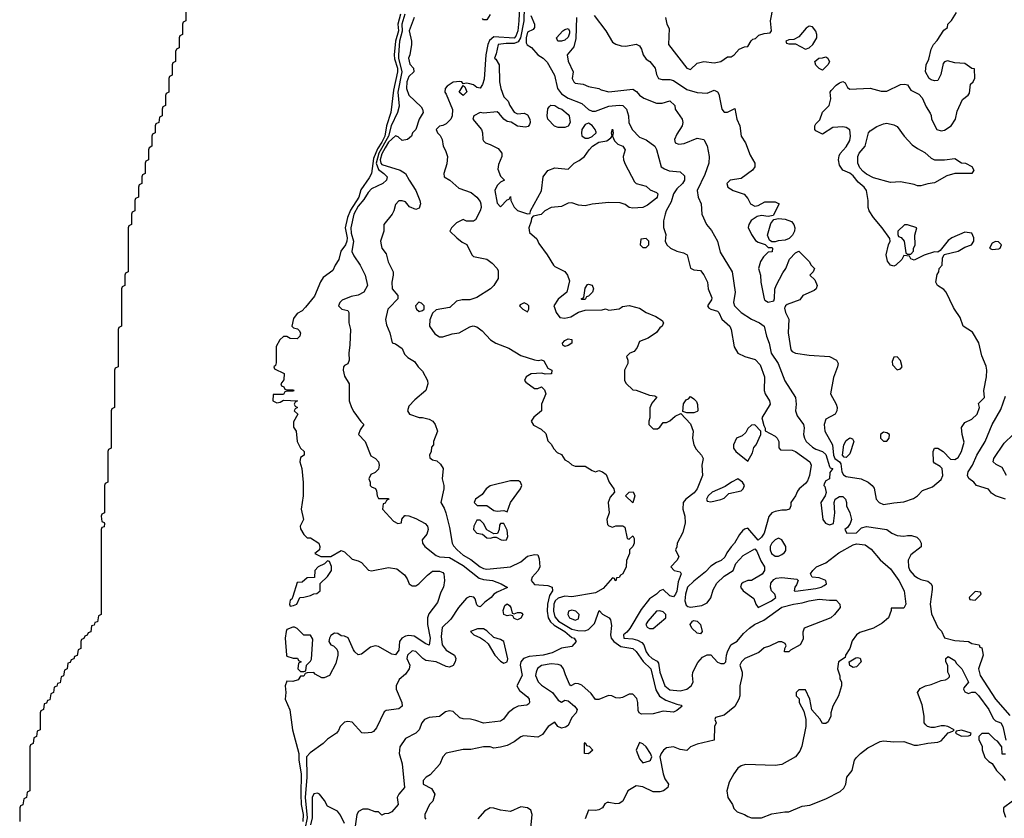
# Model space of a CAD drawing. Header units: inches. Extents: x 2671394 to 2765652, y 830470 to 955458.
# Tile 146 of 256: x 2671694 to 2677502, y 896988 to 901696. Entities that reach past the tile are written whole.
import ezdxf

# ---------------------------------------------------------------- set-up
doc = ezdxf.new("R2010")
doc.units = ezdxf.units.IN
doc.header["$MEASUREMENT"] = 0
doc.layers.add('C6879', color=7, linetype='Continuous')
doc.layers.add('C6970', color=7, linetype='Continuous')

msp = doc.modelspace()

# ---------------------------------------------------------------- linework, layer by layer
at = {"layer": 'C6879', "color": 2}
for points, elevation in [([(2672294, 900000), (2672294, 899890), (2672278, 899882), (2672274, 899870), (2672274, 899650), (2672258, 899642), (2672254, 899630), (2672254, 899410), (2672238, 899402), (2672234, 899390), (2672234, 899170), (2672218, 899162), (2672214, 899150), (2672214, 898970), (2672198, 898962), (2672194, 898950), (2672194, 898790), (2672178, 898782), (2672174, 898770), (2672178, 898738), (2672192.7, 898732.7), (2672194, 898726), (2672192.7, 898707.3), (2672178, 898702), (2672174, 898690), (2672174, 898190), (2672158, 898182), (2672152.7, 898147.3), (2672138, 898142), (2672132.7, 898127.3), (2672118, 898122), (2672112.7, 898087.3), (2672098, 898082), (2672092.7, 898067.3), (2672078, 898062), (2672072.7, 898047.3), (2672058, 898042), (2672054, 898030), (2672054, 897990), (2672038, 897982), (2672032.7, 897947.3), (2672018, 897942), (2672012.7, 897927.3), (2671998, 897922), (2671992.7, 897907.3), (2671978, 897902), (2671974, 897870), (2671958, 897862), (2671952.7, 897827.3), (2671938, 897822), (2671932.7, 897787.3), (2671918, 897782), (2671912.7, 897767.3), (2671898, 897762), (2671894, 897730), (2671878, 897722), (2671872.7, 897687.3), (2671858, 897682), (2671852.7, 897667.3), (2671838, 897662), (2671834, 897630), (2671818, 897622), (2671814, 897610), (2671814, 897510), (2671798, 897502), (2671794, 897470), (2671778, 897462), (2671774, 897430), (2671758, 897422), (2671754, 897410), (2671754, 897150), (2671738, 897142), (2671734, 897110), (2671718, 897102), (2671712.7, 897067.3), (2671698, 897062), (2671694, 897050), (2671694, 896970)], -2), ([(2673378.4, 900000), (2673359.3, 899980.7), (2673330, 899963.6), (2673310, 899935.1), (2673298.8, 899890), (2673310, 899880.7), (2673333.4, 899873.4), (2673343.5, 899863.5), (2673350.5, 899850.5), (2673346, 899830), (2673330, 899814), (2673290, 899816), (2673270, 899829), (2673250, 899829), (2673228.2, 899810), (2673206.4, 899770), (2673206, 899674), (2673202, 899658), (2673194, 899650), (2673198, 899638), (2673254, 899610), (2673252.7, 899572.7), (2673234, 899550), (2673238, 899538), (2673252, 899532), (2673258, 899518), (2673270, 899514), (2673310, 899514), (2673312, 899510), (2673310, 899506), (2673270, 899506), (2673258, 899502), (2673250, 899486), (2673190, 899486), (2673187.7, 899450), (2673210, 899438), (2673230, 899442), (2673250, 899454), (2673332, 899450), (2673318, 899442), (2673314, 899430), (2673318, 899418), (2673332, 899410), (2673318, 899402), (2673314, 899390), (2673334, 899370), (2673310, 899326), (2673310, 899294), (2673324, 899270), (2673330.6, 899210), (2673350, 899170.8), (2673371.3, 899150), (2673371.3, 899130), (2673350, 899115.3), (2673346.7, 899090), (2673359.1, 899050), (2673367.1, 898967.1), (2673365.3, 898890), (2673354.9, 898810), (2673368, 898750), (2673349, 898711), (2673350, 898694), (2673370, 898660.7), (2673390, 898641), (2673410, 898642), (2673458, 898610), (2673464.7, 898590), (2673462, 898570), (2673434, 898550), (2673470, 898532), (2673528.4, 898531.6), (2673590, 898566), (2673610, 898558.8), (2673655.5, 898515.5), (2673690, 898506.8), (2673710, 898496), (2673750.7, 898450.7), (2673770, 898447.3), (2673870, 898466), (2673919.6, 898459.6), (2673963.6, 898423.6), (2673979.8, 898399.8), (2673992, 898370), (2674010, 898358), (2674030, 898358), (2674048, 898370), (2674098.6, 898421.4), (2674130, 898446), (2674170, 898446), (2674190, 898438), (2674196, 898430), (2674199.1, 898390), (2674193.4, 898350), (2674178.4, 898321.6), (2674159.5, 898260.5), (2674107.3, 898192.7), (2674099.5, 898170), (2674100.4, 898130), (2674115.3, 898050), (2674110, 898009), (2674090, 898016), (2674021.3, 898061.3), (2673990, 898066), (2673970, 898062.4), (2673948, 898050), (2673934.9, 898030), (2673930, 897979), (2673910, 897952.3), (2673890, 897955.6), (2673810, 898000.5), (2673790, 898004.7), (2673763.4, 897996.6), (2673710, 897956.2), (2673690, 897952.3), (2673670, 897969.2), (2673662.2, 897982.2), (2673631.1, 898051.1), (2673610, 898062), (2673590, 898064), (2673570, 898077), (2673550, 898079.6), (2673530, 898066), (2673521.3, 898050), (2673518.4, 898030), (2673530, 898010.7), (2673545.2, 898005.2), (2673565.2, 897985.2), (2673570.6, 897970), (2673570.6, 897950), (2673558.4, 897901.6), (2673520.7, 897830), (2673490, 897815.6), (2673477, 897817), (2673437.2, 897837.2), (2673430, 897848), (2673390, 897846), (2673378, 897842), (2673370, 897826), (2673350, 897826), (2673336, 897804), (2673305.4, 897794.6), (2673270, 897797.2), (2673259.3, 897770), (2673264, 897730), (2673260.7, 897690), (2673287.2, 897627.2), (2673303.6, 897510), (2673340.2, 897370), (2673340.2, 897330), (2673355, 897250), (2673351.5, 897128.5), (2673354.3, 897070), (2673366.8, 897010), (2673363.2, 896970)], 2), ([(2673584, 900000), (2673594, 899990), (2673630, 899982), (2673636, 899970), (2673636, 899910), (2673644.7, 899870), (2673641.4, 899778.6), (2673634.8, 899730), (2673638, 899690), (2673630, 899668), (2673610, 899658), (2673604.7, 899650), (2673602.8, 899630), (2673610, 899594), (2673638, 899550), (2673638, 899450), (2673651, 899410), (2673665.2, 899385.2), (2673706.8, 899326.8), (2673724.7, 899310), (2673702, 899278), (2673692, 899250), (2673731.3, 899210), (2673766, 899126), (2673792, 899110), (2673811, 899090), (2673814.8, 899070), (2673810, 899046), (2673790, 899026), (2673765.4, 899014.6), (2673754, 898990), (2673762, 898970), (2673762, 898950), (2673770, 898942), (2673792.7, 898932.7), (2673799.6, 898919.6), (2673802, 898890), (2673810, 898874), (2673870, 898874), (2673872, 898870), (2673858, 898862), (2673850, 898846), (2673838, 898842), (2673834, 898810), (2673899.6, 898739.6), (2673925.4, 898725.4), (2673946, 898730), (2673948.4, 898751.6), (2673966, 898774), (2673970, 898774), (2673990, 898772), (2674030, 898756), (2674085.2, 898725.2), (2674098.8, 898710), (2674104, 898690), (2674095.9, 898664.1), (2674067.3, 898630), (2674070.8, 898610), (2674084, 898590), (2674150, 898537.1), (2674170, 898530.3), (2674230, 898526), (2674310, 898478.9), (2674404.7, 898404.7), (2674430, 898396.5), (2674482, 898390), (2674534, 898370), (2674571.3, 898348.7), (2674510, 898322), (2674490, 898308.7), (2674476, 898290), (2674437.5, 898262.5), (2674410, 898235.3), (2674398, 898238), (2674390, 898246), (2674381.2, 898281.2), (2674372.7, 898292.7), (2674350, 898296), (2674330, 898285.2), (2674282, 898230), (2674238, 898162), (2674186.4, 898113.6), (2674180.5, 898059.5), (2674186.4, 898010), (2674210, 897979.1), (2674258, 897950), (2674266, 897930), (2674262.8, 897910), (2674250.7, 897889.3), (2674230, 897879), (2674210, 897882.7), (2674151.2, 897911.2), (2674090, 897918.4), (2674071.1, 897931.1), (2674030, 897972.3), (2674010, 897974.5), (2673981.6, 897950), (2673977.1, 897930), (2673994.8, 897890), (2673990.7, 897870), (2673970, 897837.2), (2673933.2, 897806.8), (2673914, 897770), (2673914, 897750), (2673947.3, 897670), (2673950, 897648.7), (2673930, 897633.2), (2673856, 897624), (2673843.5, 897616.5), (2673798.5, 897521.5), (2673781, 897499), (2673770, 897494), (2673730, 897489.4), (2673712.7, 897492.7), (2673654.8, 897554.8), (2673630, 897559), (2673610, 897554), (2673584.7, 897530), (2673574.4, 897505.6), (2673562, 897490), (2673510, 897455.3), (2673484.7, 897430), (2673406.6, 897373.4), (2673386.7, 897350), (2673387, 897230), (2673377.6, 897110), (2673390.7, 896990), (2673376.7, 896923.3)], 6), ([(2673874.7, 900000), (2673864.7, 899990), (2673851.1, 899928.9), (2673858, 899898), (2673878, 899850), (2673891.6, 899791.6), (2673910, 899784.7), (2673950, 899758), (2673964, 899724), (2673984.5, 899704.5), (2674022, 899682), (2674044.7, 899650), (2674070, 899624.7), (2674098.8, 899570), (2674100.7, 899550), (2674090.5, 899509.5), (2674025.2, 899454.8), (2673990, 899418), (2673982, 899390), (2673994, 899370), (2674050, 899351.3), (2674070, 899351), (2674110, 899341), (2674131.3, 899330), (2674144.7, 899310), (2674158, 899270), (2674134, 899210), (2674134, 899190), (2674123.6, 899176.4), (2674122, 899150), (2674112, 899130), (2674112.7, 899112.7), (2674130, 899102), (2674155.3, 899095.3), (2674176.9, 899076.9), (2674191.1, 899051.1), (2674186, 898990), (2674196, 898950), (2674196, 898930), (2674178, 898850), (2674197.5, 898817.5), (2674207.7, 898790), (2674230, 898702), (2674244.9, 898610), (2674253.8, 898593.8), (2674274, 898570), (2674310, 898539.5), (2674354.6, 898514.6), (2674410, 898470.4), (2674430, 898460.4), (2674450, 898457), (2674588.7, 898470), (2674650, 898500.5), (2674690, 898534), (2674730, 898544), (2674750, 898541), (2674757.7, 898517.7), (2674761.6, 898470), (2674753, 898450), (2674717.3, 898410), (2674711, 898390), (2674730, 898366.8), (2674810, 898360.7), (2674834, 898350), (2674837.1, 898330), (2674819.3, 898300.7), (2674808, 898250), (2674804.7, 898210), (2674811.1, 898170), (2674825.9, 898145.9), (2674846.3, 898126.3), (2674910.3, 898090), (2674950, 898054.9), (2674964.7, 898050), (2674976, 898030), (2674950, 898001.2), (2674890, 897992), (2674835.5, 897964.5), (2674782, 897950), (2674698.8, 897941.2), (2674666, 897930), (2674650.8, 897910), (2674646, 897890), (2674657.3, 897830), (2674627.3, 897770), (2674642.5, 897742.5), (2674690, 897704.7), (2674698.8, 897690), (2674702, 897670), (2674698, 897662), (2674684.7, 897655.3), (2674634, 897650), (2674610, 897637.2), (2674574.8, 897610), (2674547.5, 897572.5), (2674530, 897561.2), (2674430, 897549), (2674385.6, 897565.6), (2674352.9, 897572.9), (2674310, 897574), (2674290, 897581.2), (2674250, 897617.2), (2674230, 897621.2), (2674204.9, 897615.1), (2674170, 897588.7), (2674110, 897582.7), (2674081, 897570), (2674066.8, 897550), (2674050.5, 897509.5), (2674030, 897489), (2673970, 897458), (2673937.3, 897410), (2673933, 897370), (2673950.5, 897310), (2673964, 897170), (2673931, 897130), (2673921, 897110), (2673926.8, 897070), (2673890, 897027), (2673870, 897016), (2673845.4, 897014.6), (2673830, 897006), (2673810, 897026), (2673790, 897026), (2673750, 897042), (2673718, 897042), (2673691.6, 897028.4), (2673682, 897010), (2673671.6, 896928.4)], 10), ([(2674031.3, 900000), (2674034, 899990), (2674050, 899976.3), (2674070, 899981), (2674079, 899990), (2674079.2, 900000)], 14), ([(2674231, 900000), (2674230, 899999), (2674150, 899986), (2674130, 899966), (2674112.7, 899927.3), (2674112, 899890), (2674143.5, 899843.5), (2674170, 899826), (2674190, 899826), (2674244.7, 899844.7), (2674286, 899850), (2674350, 899886), (2674368.9, 899891.1), (2674390, 899884.7), (2674422, 899862), (2674472, 899810), (2674502, 899790), (2674579.9, 899759.9), (2674650, 899716.3), (2674730, 899690.5), (2674752.5, 899687.5), (2674771.1, 899691.1), (2674786, 899686), (2674810, 899642), (2674832, 899630), (2674830.7, 899609.3), (2674828, 899608), (2674792.7, 899607.3), (2674773.2, 899613.2), (2674710.9, 899609.1), (2674682, 899590), (2674672, 899570), (2674679.6, 899559.6), (2674730, 899522), (2674750, 899522), (2674771.6, 899531.6), (2674790, 899514), (2674798, 899490), (2674771.3, 899430), (2674771.3, 899390), (2674727.1, 899352.9), (2674712, 899330), (2674725.4, 899305.4), (2674770, 899282), (2674796.9, 899256.9), (2674810, 899214), (2674830, 899194), (2674845.4, 899165.4), (2674865.4, 899145.4), (2674890, 899132), (2674910, 899102), (2674932, 899090), (2674951.1, 899071.1), (2674970, 899064.7), (2675030, 899064.7), (2675070, 899038), (2675090, 899031.3), (2675110, 899038), (2675130.9, 899030.9), (2675154.4, 899014.4), (2675171.3, 898970), (2675198, 898930), (2675202, 898910), (2675178, 898882), (2675166, 898850), (2675172, 898790), (2675158, 898750), (2675161, 898721), (2675170, 898712), (2675190, 898704.7), (2675210, 898712), (2675252.7, 898712.7), (2675263.6, 898703.6), (2675278, 898638), (2675290, 898634), (2675310, 898654), (2675318, 898638), (2675318, 898610), (2675311.3, 898590), (2675292, 898570), (2675291.3, 898550), (2675272.7, 898507.3), (2675272, 898470), (2675251.3, 898430), (2675238, 898422), (2675230, 898408), (2675214, 898406), (2675211.1, 898388.9), (2675206, 898390), (2675202, 898402), (2675190, 898406), (2675136.3, 898343.7), (2675090, 898317.2), (2674950, 898294.5), (2674910, 898297.6), (2674870, 898286), (2674852.4, 898270), (2674845.2, 898250), (2674842.8, 898210), (2674850, 898176.3), (2674871.8, 898150), (2674950, 898102.9), (2674985.5, 898094.5), (2675026.9, 898093.1), (2675050, 898102), (2675083.7, 898136.3), (2675112.7, 898212.7), (2675131.6, 898191.6), (2675170.8, 898170.8), (2675179.1, 898159.1), (2675184.9, 898124.9), (2675178.9, 898070), (2675183.1, 898050), (2675198.9, 898030), (2675240, 898000), (2675310.4, 897990), (2675330, 897972.4), (2675371.9, 897911.9), (2675417, 897870), (2675446.1, 897746.1), (2675468.7, 897708.7), (2675504.9, 897684.9), (2675570, 897661), (2675596, 897656), (2675602, 897650), (2675570, 897624), (2675550, 897614), (2675490, 897619.3), (2675430, 897604), (2675362, 897602), (2675349, 897609), (2675342.7, 897622.7), (2675340.9, 897670), (2675334.2, 897694.2), (2675310, 897719), (2675290, 897719), (2675250, 897701.2), (2675230, 897697.2), (2675210, 897699), (2675186, 897710), (2675167.1, 897712.9), (2675110.6, 897689.4), (2675090, 897689), (2675064.5, 897724.5), (2675010, 897772.7), (2674990, 897781.2), (2674970, 897782), (2674946, 897770), (2674938, 897778), (2674913, 897833), (2674902.6, 897870), (2674888.7, 897888.7), (2674870, 897895.6), (2674830, 897899.3), (2674771.4, 897888.6), (2674748, 897872), (2674740.3, 897850), (2674737.6, 897830), (2674752.1, 897792.1), (2674772, 897772), (2674836.3, 897730), (2674870, 897684.7), (2674890, 897672), (2674910, 897684.7), (2674930, 897681), (2674966.8, 897650), (2674982.8, 897630), (2674976, 897610), (2674950, 897582), (2674930, 897535.3), (2674914.4, 897525.6), (2674890, 897519), (2674869.3, 897529.3), (2674850, 897555.3), (2674811, 897530), (2674777, 897483), (2674750, 897466.6), (2674666.4, 897473.6), (2674650, 897469.2), (2674610, 897439), (2674570, 897418), (2674530, 897408), (2674490, 897402), (2674468.9, 897408.9), (2674430, 897409.2), (2674354.6, 897394.6), (2674310, 897393.2), (2674210, 897372.7), (2674190.8, 897350), (2674173, 897307), (2674114.8, 897245.2), (2674092, 897230), (2674074, 897210), (2674074, 897190), (2674123.6, 897163.6), (2674142, 897130), (2674131.3, 897090), (2674112, 897070), (2674084.7, 897010), (2674084.7, 896990), (2674090, 896982)], 14), ([(2674652, 900000), (2674662, 899990), (2674690, 899974), (2674698, 899990), (2674698, 900000)], 18), ([(2674848, 900000), (2674858, 899970), (2674881, 899941), (2674910, 899936), (2674945.4, 899945.4), (2674990, 899971.3), (2675030, 899984.7), (2675130, 899986), (2675150, 899991), (2675170, 899984.7), (2675185.4, 899985.4), (2675230, 899992), (2675242.6, 900000)], 18), ([(2675335.2, 900000), (2675350, 899996.3), (2675390, 899970.7), (2675446.8, 899946.8), (2675483.6, 899923.6), (2675492, 899910), (2675484.7, 899890), (2675470, 899879), (2675450, 899853.2), (2675402, 899818), (2675350, 899799), (2675335.5, 899764.5), (2675318.8, 899741.2), (2675294, 899730), (2675274, 899710), (2675282, 899690), (2675282, 899670), (2675262, 899630), (2675262, 899570), (2675271.6, 899551.6), (2675310, 899514), (2675330, 899512), (2675410, 899482), (2675439.6, 899479.6), (2675451.6, 899471.6), (2675423.6, 899436.4), (2675411.6, 899408.4), (2675411.3, 899350), (2675404.7, 899330), (2675404.7, 899310), (2675430, 899284.7), (2675456.4, 899283.6), (2675470, 899294), (2675490, 899322), (2675510, 899322), (2675528.9, 899331.1), (2675560.2, 899359.8), (2675594, 899374), (2675650, 899314), (2675666, 899270), (2675662.8, 899230), (2675670.6, 899190), (2675683.8, 899163.8), (2675716, 899130), (2675726, 899110), (2675718, 899070), (2675722, 899010), (2675690.5, 898930), (2675673.3, 898906.7), (2675622.8, 898870), (2675607.7, 898850), (2675606, 898810), (2675617.3, 898770), (2675618.8, 898730), (2675606.4, 898673.6), (2675572, 898610), (2675571.1, 898588.9), (2675562, 898570), (2675582, 898530), (2675571.1, 898508.9), (2675534, 898470), (2675554, 898450), (2675590, 898442), (2675596, 898430), (2675578.5, 898381.5), (2675570, 898328), (2675562.8, 898310), (2675550, 898294), (2675530, 898299), (2675490, 898338), (2675470, 898328.7), (2675451.3, 898310), (2675410, 898281.2), (2675360.5, 898219.5), (2675293.3, 898106.7), (2675275.3, 898084.7), (2675254.8, 898070), (2675258, 898050), (2675310, 898045.3), (2675337.8, 898037.7), (2675364.2, 898024.2), (2675374.9, 898010), (2675388.7, 897970), (2675403.1, 897950), (2675425.5, 897930), (2675454.1, 897914.1), (2675462.6, 897902.6), (2675470.3, 897850), (2675499.5, 897770), (2675530, 897745.3), (2675590, 897738.7), (2675629.7, 897750.3), (2675654.5, 897770), (2675667, 897790), (2675662, 897830), (2675664.5, 897850), (2675694, 897906), (2675722, 897938), (2675750, 897951), (2675770, 897951), (2675810, 897907.7), (2675830, 897900.7), (2675850, 897901), (2675859, 897910), (2675862.7, 897950), (2675869.2, 897970), (2675889.6, 898010.4), (2675927, 898033), (2675963.3, 898076.7), (2675999, 898110), (2676029, 898130), (2676084.2, 898155.8), (2676190, 898232), (2676258, 898250), (2676310, 898257.6), (2676350, 898270.3), (2676410, 898279.3), (2676470, 898273.4), (2676510, 898274.8), (2676532, 898250), (2676534, 898230), (2676501, 898190), (2676478, 898170), (2676322, 898110), (2676314.4, 898085.6), (2676315.5, 898044.5), (2676298.8, 898010), (2676241, 897979), (2676230, 897968.7), (2676206, 897970), (2676208, 897990), (2676215.3, 898004.7), (2676210, 898018), (2676190, 898028.7), (2676170, 898028.7), (2676116.8, 898003.2), (2676086, 897994), (2676054, 897966), (2675971.3, 897930), (2675950.8, 897910), (2675942.8, 897890), (2675954.8, 897850), (2675956, 897830), (2675942.8, 897770), (2675941, 897710), (2675936, 897690), (2675913.2, 897646.8), (2675850, 897595.3), (2675798, 897582), (2675794, 897570), (2675802, 897550), (2675791.6, 897528.4), (2675791, 897449), (2675690, 897426), (2675650.7, 897409.3), (2675630, 897388), (2675590, 897393.2), (2675550, 897409), (2675510, 897404), (2675491.3, 897390), (2675478, 897370), (2675471, 897350), (2675490.5, 897250), (2675500.4, 897220.4), (2675521, 897190), (2675518, 897170), (2675491, 897150), (2675470, 897143.6), (2675430, 897143.7), (2675370, 897174.5), (2675330, 897179), (2675282, 897150), (2675250.8, 897090), (2675230, 897076), (2675210, 897073.2), (2675170, 897082), (2675159.6, 897080.4), (2675146, 897074), (2675132, 897050), (2675110, 897037.2), (2675090, 897033.2), (2675050, 897035.3), (2675030, 896984)], 18), ([(2675756.9, 900000), (2675758, 899998), (2675770.8, 899990.8), (2675810, 899978.8), (2675818.8, 899970), (2675834.8, 899930), (2675882.8, 899890), (2675890.7, 899870), (2675907.9, 899767.9), (2675930, 899731.3), (2675970.7, 899710.7), (2676033.2, 899693.2), (2676061.4, 899661.4), (2676086.8, 899590), (2676084.7, 899510), (2676091.3, 899490), (2676116, 899450), (2676121, 899430), (2676072, 899350), (2676083.6, 899303.6), (2676092, 899288), (2676092, 899272), (2676150, 899242), (2676162, 899230), (2676171, 899210), (2676171.3, 899171.3), (2676181, 899161), (2676250, 899158), (2676270, 899150.4), (2676354.8, 899090), (2676362.8, 899070), (2676353, 899010), (2676342, 898978), (2676330, 898961.2), (2676291, 898930), (2676282.4, 898917.6), (2676270.5, 898889.5), (2676242, 898850), (2676242, 898830), (2676234, 898810), (2676216, 898804), (2676190, 898805.2), (2676150, 898797.2), (2676130, 898789.2), (2676112.7, 898767.3), (2676085.5, 898670), (2676070, 898645.2), (2676050, 898628.7), (2675990, 898699), (2675970, 898693.2), (2675957.5, 898682.5), (2675939.3, 898660.7), (2675910.4, 898609.6), (2675890, 898589), (2675866.2, 898553.8), (2675853.2, 898526.8), (2675832.8, 898507.2), (2675803.4, 898496.6), (2675770, 898474), (2675739.3, 898440.7), (2675670, 898387), (2675634, 898350), (2675620.8, 898310), (2675618.4, 898270), (2675624.4, 898244.4), (2675635.9, 898235.9), (2675650, 898233), (2675717.4, 898242.6), (2675750, 898259.1), (2675771.5, 898288.5), (2675785.1, 898334.9), (2675806.6, 898373.4), (2675850, 898416), (2675902, 898450), (2675919, 898490), (2675961.6, 898538.4), (2676030, 898576), (2676042.8, 898562.8), (2676065.8, 898505.8), (2676086.8, 898470), (2676086.8, 898450), (2676072.8, 898427.2), (2676010.7, 898389.3), (2675990, 898389.2), (2675961.4, 898378.6), (2675951.3, 898370), (2675946.8, 898350), (2675961, 898330), (2676024, 898284), (2676036, 898250), (2676050, 898231.3), (2676128.7, 898270), (2676154, 898290), (2676148.7, 898310), (2676129.4, 898329.4), (2676122.7, 898350), (2676125.4, 898374.6), (2676143.3, 898396.7), (2676156.6, 898403.4), (2676190, 898408.2), (2676277.5, 898397.5), (2676286, 898390), (2676276.3, 898363.7), (2676266, 898350), (2676262, 898330), (2676270, 898327.3), (2676390, 898343.1), (2676422, 898350), (2676440.1, 898359.9), (2676453.2, 898370), (2676449, 898390), (2676410, 898406.6), (2676368, 898410), (2676359, 898430), (2676372.7, 898450), (2676394, 898470), (2676450, 898493.4), (2676526.4, 898553.6), (2676610, 898601.3), (2676630, 898606.7), (2676680.4, 898600.4), (2676715.8, 898575.8), (2676770, 898511.3), (2676830, 898458), (2676880.7, 898390), (2676911.1, 898328.9), (2676922, 898250), (2676910, 898226), (2676834, 898226), (2676834, 898214), (2676818, 898170), (2676780.9, 898139.1), (2676730.4, 898109.6), (2676650, 898082.7), (2676631, 898070), (2676605.2, 898034.8), (2676590.7, 897989.3), (2676566, 897950), (2676563.6, 897936.4), (2676524.7, 897910), (2676518, 897870), (2676532, 897828), (2676532, 897812), (2676542, 897790), (2676542, 897770), (2676524.7, 897710), (2676491, 897650), (2676478, 897610), (2676478, 897590), (2676463.6, 897556.4), (2676450, 897546), (2676430, 897546), (2676414.6, 897574.6), (2676367.3, 897627.3), (2676355.3, 897690), (2676330, 897746), (2676290, 897746), (2676274, 897730), (2676274, 897710), (2676291.6, 897691.6), (2676292, 897670), (2676319.6, 897619.6), (2676332, 897570), (2676331.1, 897528.9), (2676307.5, 897412.5), (2676295.9, 897384.1), (2676270.5, 897349.5), (2676190, 897305.2), (2676150, 897299), (2675974.4, 897305.6), (2675950, 897297.2), (2675930, 897284), (2675906, 897250), (2675879.8, 897200.2), (2675866, 897150), (2675870.9, 897110.9), (2675898, 897070), (2675906.4, 897046.4), (2675926.4, 897026.4), (2675970, 897011.3), (2675990, 896998), (2676011.1, 896991.1), (2676069.1, 896990.9), (2676130, 897014), (2676206.4, 897026.4), (2676230, 897026), (2676310, 897058.8), (2676355.5, 897064.5), (2676450, 897102), (2676533.3, 897146.7), (2676555.1, 897164.9), (2676566.6, 897190), (2676574, 897230), (2676604, 897270), (2676619.3, 897330), (2676630, 897346), (2676653.2, 897370), (2676697.2, 897402.8), (2676770, 897440.7), (2676790, 897444), (2676850, 897439.1), (2676910, 897440.5), (2676970, 897418.8), (2676990, 897418.8), (2677050, 897431.3), (2677110, 897436), (2677130, 897444.7), (2677170, 897492), (2677198, 897502), (2677206, 897510), (2677168.9, 897528.9), (2677150, 897533.2), (2677130, 897534), (2677090, 897522.7), (2677070, 897522.7), (2677049.5, 897529.5), (2677038.6, 897538.6), (2677029.3, 897550), (2677029.4, 897590.6), (2677017, 897657), (2676989, 897730), (2677006.3, 897753.7), (2677038, 897770), (2677070, 897776), (2677130, 897801), (2677155.3, 897804.7), (2677168.4, 897811.6), (2677178, 897822), (2677178, 897830), (2677169.1, 897849.1), (2677169, 897889), (2677158, 897910), (2677158, 897930), (2677170, 897942), (2677210, 897918), (2677220.7, 897900.7), (2677251, 897870), (2677291.3, 897790), (2677263.6, 897756.4), (2677262, 897750), (2677270, 897734), (2677290, 897724.7), (2677310, 897732), (2677330, 897731.3), (2677350, 897711.3), (2677410.7, 897630), (2677436, 897576), (2677450, 897562), (2677482, 897550), (2677494, 897530), (2677510.9, 897449.1)], 22), ([(2675920.7, 900000), (2675950, 899970.8), (2676010.5, 899930.5), (2676058, 899910), (2676084.7, 899890), (2676098.8, 899830), (2676114.8, 899790), (2676127.7, 899730), (2676168, 899670), (2676206.6, 899566.6), (2676270.8, 899470), (2676274.8, 899430), (2676270.7, 899390), (2676280.9, 899360.9), (2676317.3, 899310), (2676320.7, 899290), (2676317.3, 899250), (2676322.8, 899230), (2676334, 899210), (2676370, 899175.5), (2676390, 899163.8), (2676430, 899150.4), (2676450, 899133.4), (2676470, 899062), (2676474.4, 899054.4), (2676491.3, 899050), (2676472.7, 899027.3), (2676471, 898990), (2676450, 898978), (2676439.6, 898960.4), (2676438, 898950), (2676443.5, 898943.5), (2676450.6, 898909.4), (2676444.9, 898890), (2676419.1, 898850), (2676431.3, 898750), (2676447.5, 898727.5), (2676470, 898718), (2676494.6, 898725.4), (2676502, 898790), (2676499, 898850), (2676505.2, 898870), (2676530, 898886), (2676550, 898884.7), (2676564.7, 898870), (2676571.3, 898850), (2676571.3, 898830), (2676591, 898790), (2676601, 898750), (2676593.7, 898726.3), (2676577.3, 898702.7), (2676562, 898690), (2676574, 898670), (2676630, 898671), (2676660.1, 898699.9), (2676690, 898708), (2676810, 898691), (2676838, 898670), (2676870, 898654.8), (2676910, 898651), (2676930, 898656), (2676955.3, 898655.3), (2676985.4, 898645.4), (2677002, 898630), (2677012, 898610), (2677010.9, 898589.1), (2676950, 898542), (2676934.8, 898510), (2676937.3, 898470), (2676944.9, 898450), (2676970, 898418.8), (2676990, 898406), (2677010, 898396), (2677050, 898386), (2677070.9, 898370.9), (2677076.8, 898356.8), (2677076.8, 898336.8), (2677064.9, 898250), (2677073.2, 898193.2), (2677110, 898112), (2677130.6, 898090.6), (2677150, 898052), (2677210, 898037.3), (2677290, 898031), (2677310, 898018), (2677354, 898010), (2677358, 897998), (2677370, 897994), (2677378, 897950), (2677350.4, 897870), (2677360.3, 897830), (2677450, 897690.6), (2677534.2, 897594.2)], 26), ([(2676207, 900000), (2676204.7, 899995.3), (2676211, 899970), (2676231, 899930), (2676227.3, 899850), (2676242.8, 899750), (2676250, 899741), (2676270, 899731.3), (2676350, 899718.8), (2676470, 899710.6), (2676511.3, 899690), (2676521, 899670), (2676518.8, 899650), (2676493.7, 899586.3), (2676476, 899490), (2676511, 899430), (2676516, 899410), (2676514.8, 899390), (2676504.7, 899370), (2676450, 899342), (2676439.1, 899310), (2676444, 899270), (2676489, 899189), (2676495.3, 899130), (2676501.7, 899110), (2676529.3, 899089.3), (2676537.4, 899077.4), (2676544.5, 899030), (2676553.7, 899013.7), (2676570, 899003.1), (2676658, 898990), (2676698, 898970), (2676722, 898950), (2676734, 898934), (2676746.8, 898870), (2676764.7, 898850), (2676790, 898838.8), (2676850, 898847.7), (2676910, 898853.4), (2676966, 898874), (2676989.2, 898890), (2677018.9, 898921.1), (2677077.5, 898942.5), (2677130, 898984.7), (2677139, 899010), (2677135.3, 899050), (2677123.1, 899063.1), (2677090, 899082), (2677085.2, 899090), (2677082.7, 899150), (2677089.3, 899170.7), (2677110, 899171), (2677142, 899150), (2677184.5, 899104.5), (2677210, 899104), (2677230, 899114.8), (2677250, 899151.3), (2677265.6, 899205.6), (2677252.7, 899250), (2677250, 899292), (2677270, 899321), (2677310, 899341), (2677342, 899370), (2677355.3, 899410), (2677350, 899434), (2677386, 899470), (2677382, 899510), (2677397.4, 899590), (2677399.1, 899630), (2677394.3, 899654.3), (2677370, 899715.3), (2677351.2, 899791.2), (2677314, 899854), (2677259, 899890), (2677241.2, 899941.2), (2677208, 899990), (2677203.1, 900000)], 30), ([(2677510, 898869), (2677449.1, 898889.1), (2677425.6, 898905.6), (2677408.9, 898928.9), (2677338, 898950), (2677322, 898970), (2677292, 898992), (2677285.1, 899010), (2677288.3, 899031.7), (2677314.5, 899070), (2677339.3, 899130), (2677389.3, 899210), (2677429.5, 899310), (2677481.7, 899398.3), (2677510, 899476)], 26), ([(2677515.1, 899010), (2677490, 899056), (2677453.4, 899073.4), (2677436, 899090), (2677440.7, 899110), (2677501, 899199), (2677554, 899250)], 22), ([(2677510, 897366), (2677490, 897366), (2677488, 897410), (2677462, 897442), (2677448, 897450), (2677410, 897488), (2677370, 897488), (2677352, 897470), (2677352.7, 897452.7), (2677371.1, 897411.1), (2677371.6, 897391.6), (2677386.4, 897346.4), (2677410, 897322), (2677430.8, 897310.8), (2677456, 897270), (2677490, 897236), (2677506.8, 897210)], 22), ([(2673610, 896958), (2673587, 897007), (2673569.5, 897029.5), (2673510, 897059), (2673492.5, 897092.5), (2673462, 897130), (2673450, 897137.2), (2673430, 897132.7), (2673419.1, 897110), (2673418.5, 896990), (2673408.7, 896950)], 10), ([(2674709.2, 896930), (2674717.2, 897010), (2674710, 897035.3), (2674690, 897049), (2674650, 897055.3), (2674590, 897029), (2674530, 897035.3), (2674490, 897048.7), (2674470, 897049), (2674436, 897030), (2674395.9, 896984.1)], 18), ([(2677550.7, 897089.3), (2677498, 897050), (2677498, 897030), (2677510, 896994)], 22)]:
    msp.add_lwpolyline(points, dxfattribs=dict(at, elevation=elevation))
for points, elevation in [([(2674910, 899769), (2674898, 899778), (2674895.3, 899790), (2674910, 899804.7), (2674930, 899814.8), (2674950.7, 899810.7), (2674950, 899788.7), (2674930, 899775.3)], 14), ([(2676870, 899708), (2676850, 899706), (2676839.6, 899680.4), (2676842, 899662), (2676870, 899632), (2676890, 899638), (2676899, 899650), (2676890, 899688)], 34), ([(2675630, 899378), (2675606, 899386), (2675609, 899431), (2675625.6, 899454.4), (2675639, 899461), (2675650, 899474), (2675670, 899462), (2675685.4, 899445.4), (2675691.6, 899428.4), (2675694, 899390), (2675690, 899386), (2675670, 899378)], 18), ([(2676030, 899308), (2676010, 899306), (2675990, 899286), (2675978, 899262), (2675956, 899244), (2675922, 899230), (2675904.7, 899190), (2675904.7, 899170), (2675918, 899150), (2675990, 899094), (2676017.2, 899142.8), (2676025.2, 899174.8), (2676038, 899190), (2676066, 899250), (2676066, 899270)], 22), ([(2676790, 899264), (2676771.3, 899250), (2676771.3, 899230), (2676790, 899211.3), (2676810, 899212), (2676822, 899230), (2676824, 899250), (2676810, 899261.2)], 34), ([(2676570, 899115.6), (2676558, 899118), (2676548.2, 899128.2), (2676554.7, 899190), (2676570, 899216.4), (2676590.4, 899230.4), (2676605.8, 899225.8), (2676614.4, 899210), (2676590, 899137.2)], 30), ([(2674590, 898978), (2674470, 898948.7), (2674444.7, 898930), (2674422, 898898), (2674382, 898870), (2674374, 898850), (2674392.7, 898832.7), (2674450, 898831.3), (2674490, 898802), (2674510, 898798), (2674550, 898802), (2674570, 898794), (2674589, 898850), (2674649, 898930), (2674655.3, 898950), (2674648.7, 898970), (2674637, 898977)], 14), ([(2675930, 898988.7), (2675892, 898970), (2675856.3, 898943.7), (2675778, 898910), (2675756, 898890), (2675745.5, 898870), (2675750, 898858), (2675770, 898854.8), (2675830, 898866.8), (2675850, 898876), (2675876.5, 898903.5), (2675950, 898918), (2675962, 898930), (2675968.7, 898950), (2675958, 898970)], 22), ([(2675310, 898848), (2675268, 898890), (2675288.9, 898911.1), (2675312, 898912), (2675319.6, 898899.6), (2675322, 898890)], 14), ([(2674410, 898746), (2674390, 898746), (2674372, 898710), (2674371.3, 898690), (2674391.3, 898670), (2674423.5, 898663.5), (2674450, 898640.7), (2674470, 898638.8), (2674490, 898646), (2674505.4, 898645.4), (2674534, 898630), (2674550, 898628.2), (2674566, 898630), (2674574, 898650), (2674570, 898686), (2674550, 898726), (2674530, 898726), (2674523.6, 898716.4), (2674522, 898690), (2674512, 898668), (2674490, 898666), (2674448.7, 898688.7), (2674430, 898726)], 14), ([(2676170, 898639.5), (2676150, 898629.6), (2676130.4, 898610), (2676120.3, 898590), (2676120.3, 898570), (2676129.1, 898549.1), (2676150, 898534.4), (2676170, 898534.4), (2676190, 898543), (2676205.8, 898554.2), (2676213.6, 898566.4), (2676214, 898590), (2676190, 898629.3)], 26), ([(2673510, 898506), (2673491.6, 898488.4), (2673454, 898470), (2673434, 898450), (2673432.7, 898407.3), (2673390, 898406), (2673359.6, 898380.4), (2673330, 898378), (2673305.2, 898294.8), (2673299.1, 898280.9), (2673290, 898274), (2673284.9, 898250), (2673290, 898238), (2673310, 898242.8), (2673328, 898250), (2673346, 898290), (2673370, 898292), (2673410, 898302), (2673428.4, 898311.6), (2673447.3, 898312.7), (2673466, 898330), (2673467.3, 898372.7), (2673510, 898414), (2673533.2, 898450), (2673533.6, 898473.6), (2673522, 898502)], 2), ([(2677330, 898326), (2677294, 898290), (2677298, 898278), (2677330, 898274), (2677366, 898310), (2677362, 898322)], 30), ([(2674610, 898194), (2674630, 898202), (2674650, 898202), (2674656.9, 898196.9), (2674662, 898190), (2674650, 898168.7), (2674630, 898158), (2674610, 898166), (2674602, 898182), (2674590, 898186), (2674570, 898182), (2674550, 898188.7), (2674546.3, 898213.7), (2674556.4, 898243.6), (2674570, 898252), (2674583.6, 898243.6), (2674592, 898230), (2674598, 898198)], 6), ([(2674950, 898215.1), (2674932, 898210), (2674926.8, 898190), (2674938, 898170), (2674970, 898156), (2674990, 898164.7), (2674994, 898190), (2674975.3, 898210)], 18), ([(2675470, 898211.8), (2675450, 898209.3), (2675398.8, 898150), (2675388, 898130), (2675394.8, 898114.8), (2675410, 898108), (2675430, 898107.7), (2675505.2, 898170), (2675506, 898190), (2675490, 898206)], 22), ([(2675710, 898075.3), (2675690, 898079), (2675659, 898110), (2675649.3, 898130), (2675662, 898150), (2675670, 898153.4), (2675690, 898150.7), (2675710, 898131), (2675718.8, 898090)], 18), ([(2673315.3, 898115.3), (2673305.4, 898114.6), (2673270, 898102), (2673265.5, 898090), (2673260.5, 898050), (2673267.3, 897950), (2673270, 897944.7), (2673307.3, 897932.7), (2673332, 897932), (2673338, 897918), (2673354, 897910), (2673338, 897902), (2673334, 897870), (2673350, 897854), (2673370, 897854), (2673382, 897858), (2673386, 897890), (2673410, 897914), (2673414.6, 897925.4), (2673424, 898044), (2673410, 898068), (2673370, 898068), (2673330, 898108)], 2), ([(2674430, 898106), (2674394.8, 898105.2), (2674354, 898090), (2674372, 898070), (2674412.8, 898052.8), (2674436.7, 898036.7), (2674456.7, 898016.7), (2674496.3, 897950), (2674530, 897914), (2674550, 897902.8), (2674569.1, 897910.9), (2674572.5, 897927.5), (2674549, 898030), (2674530, 898042.7), (2674490, 898053.2), (2674450, 898093.2)], 10), ([(2676610, 897878), (2676590, 897888), (2676586, 897910), (2676625.6, 897934.4), (2676636, 897936), (2676651.3, 897931.3), (2676658, 897910), (2676630, 897882)], 22), ([(2677250, 897508), (2677218, 897502), (2677214, 897490), (2677250, 897472), (2677290, 897474), (2677302, 897478), (2677306, 897490)], 22), ([(2675050, 897368.7), (2675026, 897370), (2675026, 897430), (2675030, 897434), (2675038, 897418), (2675052.7, 897412.7), (2675074, 897390)], 14), ([(2675350, 897435.3), (2675331, 897390), (2675350, 897338), (2675370, 897316), (2675410, 897326.8), (2675415.3, 897330), (2675422, 897350), (2675414, 897370), (2675389.1, 897409.1), (2675370, 897428)], 18)]:
    msp.add_lwpolyline(points, close=True, dxfattribs=dict(at, elevation=elevation))
at = {"layer": 'C6970', "color": 2}
for points, elevation in [([(2674641.8, 901770), (2674639, 901690), (2674631.6, 901631.6), (2674620.7, 901599.3), (2674610, 901587.6), (2674490, 901595.1), (2674465.2, 901574.8), (2674455, 901550), (2674443.2, 901490), (2674433.7, 901346.3), (2674424.7, 901315.3), (2674410, 901292), (2674390, 901296.9), (2674371.7, 901311.7), (2674350, 901318.9), (2674330, 901322.7), (2674310, 901318), (2674302, 901330), (2674290, 901332.3), (2674250, 901327.8), (2674214.6, 901305.4), (2674202.8, 901290), (2674201, 901270), (2674210, 901258), (2674246.4, 901166.4), (2674245.5, 901130), (2674238, 901110), (2674210, 901082.7), (2674190, 901072.3), (2674170, 901068.7), (2674151.3, 901050), (2674158, 901030), (2674173.7, 901013.7), (2674186, 900990), (2674191, 900950), (2674205.2, 900925.2), (2674217.3, 900890), (2674214, 900846), (2674196, 900790), (2674198, 900770), (2674230.6, 900750.6), (2674284.1, 900704.1), (2674356.8, 900676.8), (2674391, 900650), (2674410, 900624.7), (2674414.9, 900610), (2674416.3, 900590), (2674410.8, 900570), (2674383.6, 900516.4), (2674370, 900508), (2674330, 900508), (2674310, 900518), (2674270, 900498), (2674242, 900470), (2674232, 900450), (2674272, 900410), (2674304.5, 900384.5), (2674330.6, 900370.6), (2674361, 900310), (2674370, 900301), (2674450, 900284.7), (2674481.4, 900261.4), (2674511, 900230), (2674516.8, 900216.8), (2674516, 900170), (2674491.3, 900130), (2674470.7, 900109.3), (2674390, 900059), (2674350, 900045.2), (2674304.7, 900044.7), (2674270, 900037.2), (2674231, 900000)], 14), ([(2674670.1, 901770.1), (2674667.4, 901690), (2674648.8, 901590), (2674633.5, 901566.5), (2674610, 901556.5), (2674562.9, 901557.1), (2674516, 901550), (2674504.7, 901495.3), (2674494, 901470), (2674503.6, 901463.6), (2674522, 901430), (2674524.7, 901330), (2674531.3, 901290), (2674550, 901242), (2674576, 901216), (2674584.7, 901190), (2674610, 901151.3), (2674630, 901141), (2674670, 901146), (2674690, 901136), (2674702.8, 901110), (2674706, 901090), (2674702, 901078), (2674694, 901066), (2674678, 901062), (2674630, 901069.2), (2674592.5, 901092.5), (2674570, 901097.2), (2674550, 901109.3), (2674523.2, 901143.2), (2674510, 901153.2), (2674430, 901145.2), (2674410, 901148.7), (2674372, 901130), (2674366, 901110), (2674418, 901050), (2674424.7, 901030), (2674426, 900990), (2674430, 900982), (2674442, 900970), (2674470, 900961), (2674516.8, 900936.8), (2674538, 900910), (2674538, 900890), (2674518, 900842), (2674515.3, 900815.3), (2674530, 900774), (2674554, 900750), (2674530, 900738), (2674510, 900718), (2674496, 900690), (2674510, 900614), (2674530, 900594), (2674570, 900634), (2674582, 900638), (2674590, 900654), (2674592, 900630), (2674611.1, 900591.1), (2674630, 900572), (2674690, 900552), (2674706, 900554), (2674708, 900570), (2674772.8, 900687.2), (2674782, 900770), (2674810, 900806.8), (2674850, 900824), (2674930, 900816), (2674964, 900850), (2674994.5, 900865.5), (2675026, 900890), (2675052.3, 900930), (2675072.3, 900950), (2675110, 900973.7), (2675158, 900982), (2675180.4, 900999.6), (2675188, 901010), (2675184, 901030), (2675190, 901051.3), (2675194.8, 901030), (2675191, 901010), (2675202, 900982), (2675222, 900962), (2675251.3, 900950), (2675266, 900930), (2675254, 900890), (2675255.5, 900870), (2675264.6, 900844.6), (2675319.9, 900739.9), (2675330.4, 900730.4), (2675390, 900714.8), (2675413.4, 900693.4), (2675450, 900678), (2675458, 900670), (2675454.8, 900650), (2675450, 900645.2), (2675397.3, 900602.7), (2675370, 900589.5), (2675310, 900585.1), (2675290, 900589.6), (2675266, 900606), (2675236.2, 900616.2), (2675170, 900618), (2675070, 900609.6), (2675030, 900598.4), (2674990, 900603.6), (2674950, 900617), (2674930, 900614.5), (2674890, 900595.6), (2674830, 900589.3), (2674791.3, 900570), (2674770, 900548.7), (2674722, 900538), (2674712.7, 900527.3), (2674711.6, 900508.4), (2674698, 900470), (2674702, 900442), (2674743.6, 900403.6), (2674756.9, 900376.9), (2674806, 900310), (2674842, 900250), (2674850, 900242), (2674910, 900212), (2674924.7, 900190), (2674936.9, 900156.9), (2674922, 900090), (2674870, 900048), (2674844.7, 900010), (2674848, 900000)], 18), ([(2675504, 901710), (2675510.9, 901670.9), (2675524.7, 901644.7), (2675520.7, 901550), (2675630, 901411.3), (2675650, 901402), (2675690, 901441), (2675730, 901451), (2675790, 901442.8), (2675830, 901451), (2675870, 901478), (2675890, 901478), (2675908, 901490), (2675937.2, 901522.8), (2675970, 901536), (2675990, 901538), (2676008, 901572), (2676018, 901582), (2676033.6, 901586.4), (2676054.6, 901605.4), (2676084.7, 901615.3), (2676120.4, 901619.6), (2676129, 901631), (2676122.7, 901690), (2676139, 901770)], 34), ([(2672674, 901750), (2672674, 901690), (2672658, 901682), (2672654, 901670), (2672654, 901610), (2672638, 901602), (2672634, 901590), (2672634, 901530), (2672618, 901522), (2672614, 901510), (2672614, 901450), (2672598, 901442), (2672594, 901430), (2672594, 901370), (2672578, 901362), (2672574, 901350), (2672574, 901270), (2672558, 901262), (2672554, 901250), (2672554, 901190), (2672538, 901182), (2672534, 901170), (2672534, 901130), (2672518, 901122), (2672514, 901090), (2672498, 901082), (2672494, 901070), (2672494, 901030), (2672478, 901022), (2672474, 901010), (2672474, 900950), (2672458, 900942), (2672454, 900930), (2672454, 900870), (2672438, 900862), (2672434, 900850), (2672434, 900790), (2672418, 900782), (2672414, 900770), (2672414, 900730), (2672398, 900722), (2672394, 900710), (2672394, 900650), (2672378, 900642), (2672374, 900630), (2672374, 900570), (2672358, 900562), (2672354, 900550), (2672354, 900490), (2672338, 900482), (2672334, 900470), (2672334, 900210), (2672318, 900202), (2672314, 900190), (2672314, 900130), (2672298, 900122), (2672294, 900110), (2672294, 900000)], -2), ([(2673940.1, 901730), (2673925.1, 901670), (2673927.9, 901630), (2673910.1, 901570), (2673902.8, 901490), (2673904.9, 901464.9), (2673922.2, 901410), (2673923.5, 901390), (2673898.7, 901281.3), (2673883.5, 901150), (2673858.5, 901070), (2673847.7, 901010), (2673830, 900973.5), (2673804.4, 900935.6), (2673781.1, 900878.9), (2673769, 900790), (2673755.8, 900764.2), (2673705.6, 900694.4), (2673693.7, 900650), (2673645.7, 900574.3), (2673626.8, 900530), (2673614.6, 900470), (2673625, 900410), (2673624.2, 900390), (2673616.1, 900370), (2673588.5, 900331.5), (2673577.1, 900282.9), (2673554.9, 900250), (2673541.4, 900218.6), (2673483.4, 900176.6), (2673468.3, 900151.7), (2673432.7, 900067.3), (2673379.2, 900000.8), (2673378.4, 900000)], 2), ([(2673965.1, 901730), (2673949, 901670), (2673950.7, 901629.3), (2673935.1, 901570), (2673927.7, 901490), (2673928.4, 901470), (2673947.8, 901390), (2673924.8, 901270), (2673932.7, 901187.3), (2673922.6, 901150), (2673884.8, 901070), (2673870.1, 901010), (2673812, 900910), (2673796.6, 900850), (2673810, 900812.9), (2673842, 900790), (2673860.7, 900770), (2673857.3, 900750), (2673836, 900730), (2673770, 900699.6), (2673750, 900677), (2673724.2, 900635.8), (2673690, 900597.6), (2673665.4, 900550), (2673646.7, 900470), (2673650, 900438.8), (2673663.2, 900390), (2673654, 900330), (2673665.2, 900305.2), (2673702.8, 900250), (2673731, 900190), (2673744.7, 900130), (2673724.7, 900090), (2673690, 900072.7), (2673650, 900064), (2673596.9, 900043.1), (2673582, 900030), (2673574, 900010), (2673584, 900000)], 6), ([(2674021, 901710), (2673991.3, 901630), (2674006, 901570), (2674006, 901550), (2673994.8, 901490), (2673986.8, 901470), (2673994.8, 901434.8), (2674016, 901410), (2674018, 901390), (2673990, 901362), (2673978, 901330), (2673976.3, 901290), (2673990, 901251.3), (2674062.5, 901182.5), (2674071, 901170), (2674074.8, 901150), (2674050.6, 901110), (2674030, 901048.7), (2674011.3, 901030), (2674004.7, 901010), (2673982, 900990), (2673950, 900985.2), (2673926.6, 901006.6), (2673910, 901012.7), (2673870, 900973.5), (2673850, 900941.5), (2673830, 900906.6), (2673821.2, 900870), (2673824.5, 900850), (2673830, 900843.6), (2673938, 900810), (2673970.6, 900790.6), (2673990.7, 900750), (2674030.5, 900690), (2674054.8, 900630), (2674058, 900610), (2674050, 900586), (2674030, 900578), (2673994, 900594), (2673970, 900622), (2673950, 900628.7), (2673930, 900628), (2673910, 900606), (2673901, 900570), (2673891, 900550), (2673842.8, 900490), (2673841, 900450), (2673822.8, 900390), (2673826, 900370), (2673831, 900350), (2673855.5, 900315.5), (2673868.3, 900268.3), (2673896.3, 900210), (2673897.3, 900190), (2673888.2, 900150), (2673890.7, 900110), (2673924.7, 900070), (2673924.7, 900050), (2673874.7, 900000)], 10), ([(2674470, 901728), (2674450, 901695.3), (2674430, 901695.3), (2674424.1, 901704.1)], 10), ([(2674710, 901722), (2674730.8, 901670), (2674731, 901650), (2674722, 901638), (2674690, 901623.7), (2674681.5, 901590), (2674680.7, 901560.7), (2674688, 901548), (2674713.4, 901533.4), (2674750.8, 901490), (2674781, 901470), (2674805.2, 901445.2), (2674848.6, 901368.6), (2674867, 901290), (2674890, 901260.3), (2674930, 901233.4), (2675010, 901202.4), (2675050, 901167.3), (2675070, 901156.3), (2675090, 901157.1), (2675170, 901187.2), (2675230, 901193), (2675251, 901190), (2675273.4, 901170), (2675284.9, 901130), (2675287.7, 901090), (2675306.8, 901050), (2675350, 901004.9), (2675390, 900987.3), (2675440.7, 900950), (2675450.3, 900930.3), (2675478.8, 900830), (2675496.7, 900816.7), (2675525.3, 900805.3), (2675590, 900799.3), (2675615.6, 900775.6), (2675616.3, 900750), (2675604, 900730), (2675570, 900699.3), (2675550.5, 900670), (2675537.1, 900622.9), (2675507.3, 900570), (2675501, 900550), (2675491, 900510), (2675490.9, 900470.9), (2675504.7, 900430), (2675502, 900390), (2675512, 900370), (2675532, 900350), (2675570, 900331.3), (2675610, 900321), (2675630.7, 900310.7), (2675651.6, 900231.6), (2675670, 900222), (2675710, 900218), (2675730, 900191.3), (2675750.8, 900150), (2675756, 900110), (2675776.8, 900056.8), (2675775.2, 900044.8), (2675751.3, 900010), (2675756.9, 900000)], 22), ([(2674977.8, 901710), (2674974.8, 901585.2), (2674962.5, 901537.5), (2674922.8, 901490), (2674930, 901452), (2674958, 901390), (2674952, 901350), (2674962, 901330), (2674970, 901322), (2675016.9, 901316.9), (2675050, 901302), (2675110, 901291), (2675123, 901283), (2675170, 901270.7), (2675310, 901287.3), (2675333, 901273), (2675350, 901251.3), (2675374.8, 901234.8), (2675450, 901204.7), (2675483.6, 901203.6), (2675530, 901218), (2675558, 901190), (2675561, 901170), (2675601, 901110), (2675606, 901090), (2675601, 901070), (2675570, 901022), (2675557.3, 900990), (2675561, 900970), (2675582.5, 900962.5), (2675614.2, 900965.8), (2675690, 900998.8), (2675730.5, 900990.5), (2675750, 900952), (2675760.3, 900890), (2675759.5, 900850), (2675735.6, 900784.4), (2675690.7, 900690), (2675696.3, 900650), (2675714, 900610), (2675718, 900550), (2675746, 900490), (2675774.6, 900454.6), (2675810.8, 900390), (2675825.8, 900325.8), (2675897.3, 900210), (2675914.8, 900090), (2675904, 900030), (2675910.7, 900010), (2675920.7, 900000)], 26), ([(2675082, 901722), (2675151, 901630), (2675190, 901564.7), (2675210, 901551.3), (2675242, 901542), (2675270, 901541), (2675330, 901552), (2675350, 901542), (2675362, 901522), (2675371.3, 901490), (2675390, 901464.7), (2675410.5, 901450.5), (2675442, 901410), (2675450, 901374), (2675462, 901350), (2675483.5, 901343.5), (2675530, 901344), (2675550, 901338), (2675630, 901285.5), (2675690, 901267.3), (2675750, 901262.8), (2675790, 901282), (2675810, 901272), (2675818, 901258), (2675836, 901170), (2675850, 901151.3), (2675870, 901151.3), (2675912.7, 901172.7), (2675924.7, 901110), (2675941, 901070), (2675950.7, 901010.7), (2675974.8, 900970), (2676002, 900898), (2676030.7, 900850.7), (2676030.8, 900830), (2676016, 900810), (2675950, 900759.3), (2675884.7, 900750), (2675866, 900730), (2675871.3, 900710), (2675902, 900690), (2675967.1, 900667.1), (2675990, 900642), (2676004.7, 900610), (2676030, 900598), (2676050, 900602), (2676090, 900622), (2676150, 900622), (2676174, 900610), (2676138, 900542), (2676110, 900535.3), (2676070, 900541.2), (2676043.5, 900536.5), (2676008.1, 900511.9), (2675994.8, 900490), (2675991.1, 900471.1), (2676011, 900430), (2676035.3, 900395.3), (2676050, 900384.7), (2676092, 900372), (2676110, 900354), (2676130, 900354), (2676134, 900350), (2676132.7, 900327.3), (2676110, 900326), (2676082, 900298), (2676064.7, 900270), (2676052, 900230), (2676064.7, 900190), (2676066, 900150), (2676084.7, 900050), (2676090, 900042), (2676110, 900032), (2676142, 900038), (2676147.3, 900052.7), (2676148.4, 900108.4), (2676155.3, 900130), (2676195.5, 900204.5), (2676214, 900230), (2676234.6, 900285.4), (2676270, 900322), (2676290.9, 900330.9), (2676351.1, 900271.1), (2676362, 900250), (2676382, 900230), (2676374, 900210), (2676354, 900190), (2676383.6, 900163.6), (2676398, 900130), (2676391.3, 900110), (2676379.8, 900100.2), (2676314, 900070), (2676295.3, 900044.7), (2676222, 900018), (2676212, 900010), (2676207, 900000)], 30), ([(2677203.1, 900000), (2677159, 900090), (2677145.6, 900105.6), (2677108.7, 900130), (2677099, 900150), (2677105.2, 900194.8), (2677115.3, 900210), (2677118, 900230), (2677135.3, 900250), (2677138, 900290), (2677147.3, 900312.7), (2677230, 900331.3), (2677270, 900356), (2677308, 900370), (2677322, 900390), (2677322, 900410), (2677310, 900438), (2677270, 900444), (2677192, 900410), (2677170, 900394), (2677123.6, 900336.4), (2677110, 900326), (2677090, 900328), (2677030, 900308.7), (2676970, 900278), (2676950, 900286), (2676942, 900302), (2676910, 900306), (2676896.9, 900283.1), (2676862, 900250), (2676850, 900244), (2676830, 900249), (2676813.6, 900273.6), (2676806, 900310), (2676818, 900370), (2676828, 900390), (2676827.3, 900407.3), (2676781.2, 900470), (2676729.7, 900529.7), (2676705.2, 900570), (2676699, 900590), (2676699.3, 900630), (2676689.4, 900690), (2676675.1, 900710), (2676639.3, 900739.3), (2676610, 900775.1), (2676590, 900792.3), (2676550, 900809), (2676530, 900838), (2676524.5, 900870), (2676527, 900893), (2676532.9, 900907.1), (2676570, 900946), (2676590, 900984.7), (2676594.5, 901010), (2676590, 901048), (2676570, 901061.2), (2676550, 901065.2), (2676490, 901061.2), (2676430, 901022), (2676390, 901042), (2676385.2, 901050), (2676385.2, 901070), (2676390, 901082), (2676413.6, 901106.4), (2676430, 901151.3), (2676469.1, 901190.9), (2676479, 901230), (2676475.3, 901270), (2676480.2, 901279.8), (2676509.4, 901310.6), (2676530, 901324.7), (2676550, 901331.3), (2676563.6, 901323.6), (2676576.9, 901296.9), (2676590, 901286), (2676710, 901293.4), (2676775.3, 901275.3), (2676810, 901276), (2676890, 901314), (2676916, 901316), (2676931.6, 901311.6), (2676950, 901282), (2676997.3, 901257.3), (2677016.8, 901236.8), (2677042, 901182), (2677065.4, 901145.4), (2677071.1, 901131.1), (2677072, 901110), (2677104.7, 901050), (2677130, 901040.7), (2677150, 901044.9), (2677189, 901070), (2677214, 901110), (2677223.1, 901156.9), (2677254.6, 901225.4), (2677289.1, 901250.9), (2677296.5, 901263.5), (2677303.2, 901316.8), (2677318, 901330), (2677328.4, 901351.6), (2677326, 901406), (2677310, 901408), (2677270, 901438), (2677210, 901442.7), (2677166, 901454), (2677150, 901448.7), (2677142, 901438), (2677127.1, 901372.9), (2677110, 901338), (2677090, 901335.3), (2677070, 901342), (2677058, 901350), (2677038, 901390), (2677042, 901430), (2677056, 901464), (2677070, 901522), (2677084, 901550), (2677105.6, 901574.4), (2677144.7, 901635.3), (2677166, 901650), (2677168, 901670), (2677190, 901692), (2677220.2, 901739.8)], 30), ([(2674079.2, 900000), (2674079.3, 900010), (2674064.8, 900024.8), (2674048.9, 900031.1), (2674028.5, 900010), (2674031.3, 900000)], 14), ([(2674698, 900000), (2674698, 900010), (2674690, 900018), (2674670, 900028), (2674645.4, 900014.6), (2674642, 900010), (2674652, 900000)], 18), ([(2675242.6, 900000), (2675250, 900004.7), (2675290, 900011.3), (2675335.2, 900000)], 18)]:
    msp.add_lwpolyline(points, dxfattribs=dict(at, elevation=elevation))
for points, elevation in [([(2674890, 901569.6), (2674868, 901570), (2674861.2, 901590), (2674897.2, 901630), (2674910, 901639.1), (2674930, 901644), (2674937, 901630), (2674937.2, 901617.2), (2674930, 901592.7), (2674910, 901575.1)], 22), ([(2676350, 901659), (2676333.4, 901646.6), (2676290, 901595.3), (2676259.6, 901580.4), (2676230, 901578), (2676214, 901570), (2676218, 901558), (2676230, 901554), (2676270, 901554), (2676330, 901522.8), (2676350, 901530.8), (2676372.7, 901550), (2676396, 901590), (2676396, 901610), (2676390, 901628), (2676370, 901655.3)], 34), ([(2676430, 901398), (2676410, 901408), (2676390, 901428), (2676385.2, 901450), (2676408, 901470), (2676429.2, 901470.8), (2676450, 901478), (2676462, 901470), (2676471.1, 901448.9), (2676462, 901430)], 30), ([(2674310, 901249.7), (2674286.9, 901270), (2674310, 901307.7), (2674319.9, 901299.9), (2674331.5, 901271.5)], 14), ([(2674870, 901060.9), (2674849.6, 901069.6), (2674809.5, 901109.5), (2674805.2, 901130), (2674809.2, 901170.8), (2674816.4, 901183.6), (2674828, 901192), (2674850, 901191), (2674874.8, 901174.8), (2674891.3, 901170), (2674930, 901138), (2674936, 901130), (2674941, 901090), (2674930, 901068.7), (2674910, 901061.2)], 18), ([(2675050, 901087), (2675030, 901078.4), (2675010.4, 901050), (2675007.1, 901027.1), (2675010, 901012), (2675030, 900998), (2675050, 900998.4), (2675070, 901007.2), (2675095.1, 901030), (2675094.2, 901034.2), (2675089.3, 901050), (2675070, 901073.2)], 22), ([(2677150, 900871), (2677210, 900878), (2677250, 900852), (2677274, 900850), (2677310.9, 900830.9), (2677322, 900810), (2677311, 900789), (2677210, 900789), (2677163.5, 900776.5), (2677090, 900734), (2677050, 900729), (2677010, 900717.2), (2676990, 900717.2), (2676970, 900725.2), (2676890, 900741.2), (2676830, 900737.2), (2676730, 900764.5), (2676690, 900785.1), (2676670, 900802), (2676650, 900823.7), (2676637.6, 900850), (2676638.4, 900890), (2676646.6, 900910), (2676680.9, 900950), (2676701.2, 901030), (2676710, 901041), (2676750, 901066.8), (2676790, 901082.8), (2676810, 901086.8), (2676850, 901077.3), (2676870, 901066), (2676910.6, 901010), (2676959, 900959), (2676990, 900936.3), (2677033.4, 900913.4), (2677070, 900881), (2677091.1, 900871.1)], 26), ([(2676130, 900386), (2676116.4, 900396.4), (2676105.2, 900425.2), (2676125.6, 900494.4), (2676142, 900518), (2676170, 900524.7), (2676210, 900521), (2676247.1, 900507.1), (2676261, 900490), (2676266.8, 900470), (2676264, 900450), (2676253, 900427), (2676233.2, 900406.8), (2676210, 900396), (2676167.1, 900392.9), (2676150, 900386)], 30), ([(2676930, 900488), (2676912.7, 900487.3), (2676874, 900450), (2676874, 900430), (2676878, 900418), (2676892.7, 900412.7), (2676911.6, 900391.6), (2676922, 900322), (2676930, 900314), (2676950, 900314), (2676967.3, 900332.7), (2676967.3, 900347.3), (2676975.3, 900370), (2676974.6, 900425.4), (2676986, 900470)], 30), ([(2675390, 900406), (2675358, 900402), (2675354, 900370), (2675370, 900354), (2675390, 900354), (2675406, 900370), (2675406, 900390)], 22), ([(2677450, 900388), (2677430, 900378), (2677414, 900350), (2677430, 900342), (2677470, 900344.7), (2677478, 900350), (2677486, 900370), (2677467.3, 900387.3)], 30), ([(2675010, 900046), (2675006, 900050), (2675022, 900058), (2675030, 900114), (2675044, 900136), (2675050, 900138), (2675070, 900131.3), (2675078, 900110), (2675072, 900090), (2675050, 900066), (2675038, 900062), (2675030, 900046)], 18)]:
    msp.add_lwpolyline(points, close=True, dxfattribs=dict(at, elevation=elevation))

doc.saveas('drawing.dxf')
